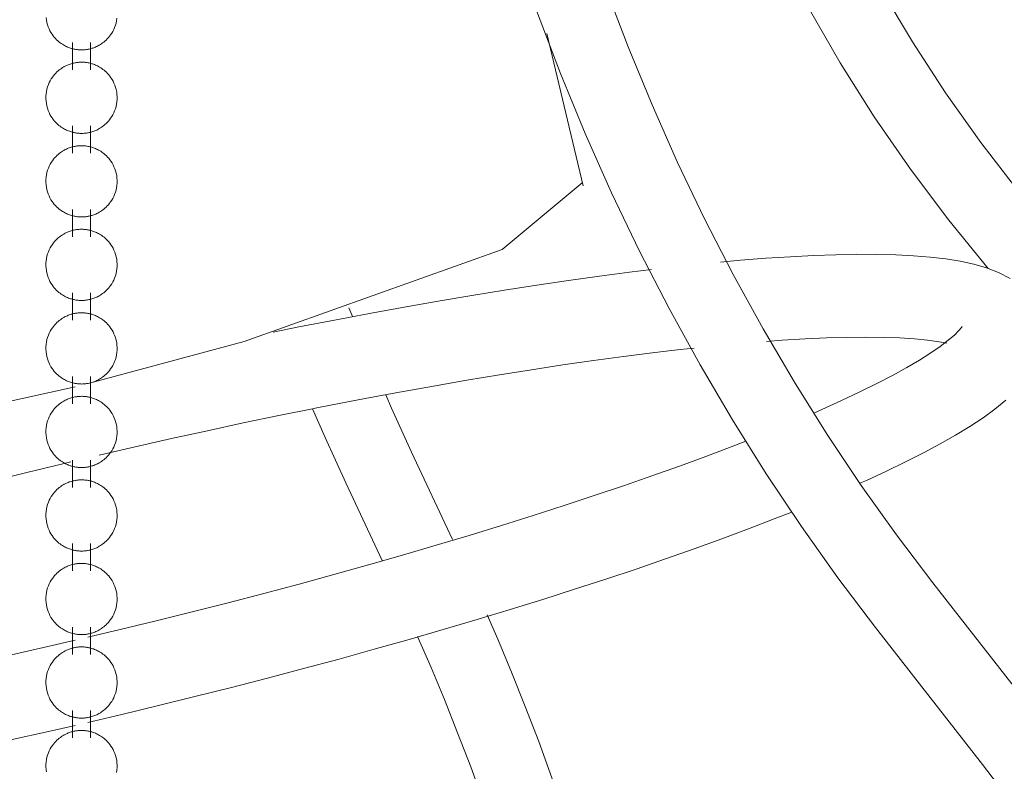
# Model space of a CAD drawing. Header units: millimetres. Extents: x 5724 to 11786, y -2894 to 7544.
# Tile 21 of 46: x 8209 to 8246, y -2790 to -2761. Entities that reach past the tile are written whole.
import ezdxf

# ---------------------------------------------------------------- set-up
doc = ezdxf.new("R2010")
doc.units = ezdxf.units.MM
doc.layers.add('E-LITE-EQPM', color=7, linetype='Continuous', lineweight=20)

# ---------------------------------------------------------------- blocks, each defined once
blk = doc.blocks.new('33711-11 - 33711-11 YAKARTA LED Old gold ceiling fan-533504-00 Isometrico PDF')
at = {"layer": 'E-LITE-EQPM', "color": 251, "lineweight": 9, "true_color": 0x636466}
for p, q in [((2457.449, -2767.826), (2456.043, -2761.943)), ((2437.737, -2762.285), (2437.737, -2763.339)), ((2438.442, -2763.339), (2438.442, -2762.285)), ((2437.737, -2765.509), (2437.737, -2766.563)), ((2438.442, -2766.563), (2438.442, -2765.509)), ((2437.737, -2768.732), (2437.737, -2769.787)), ((2438.442, -2769.787), (2438.442, -2768.732)), ((2437.737, -2771.956), (2437.737, -2773.011)), ((2438.442, -2773.011), (2438.442, -2771.956)), ((2446.476, -2773.27), (2445.477, -2773.471)), ((2437.737, -2775.18), (2437.737, -2776.235)), ((2438.442, -2776.235), (2438.442, -2775.18)), ((2437.84, -2775.58), (2431.36, -2777.018)), ((2452.407, -2781.475), (2450.826, -2778.097)), ((2437.737, -2778.404), (2437.737, -2779.459)), ((2438.442, -2779.459), (2438.442, -2778.404)), ((2448.29, -2779.284), (2449.694, -2782.284)), ((2437.737, -2781.628), (2437.737, -2782.683)), ((2438.442, -2782.683), (2438.442, -2781.628)), ((2475.057, -2788.429), (2470.933, -2783.147)), ((2437.737, -2784.852), (2437.737, -2785.906)), ((2438.442, -2785.906), (2438.442, -2784.852)), ((2468.726, -2784.871), (2472.85, -2790.152)), ((2437.737, -2788.075), (2437.737, -2789.13)), ((2438.442, -2789.13), (2438.442, -2788.075))]:
    blk.add_line(p, q, dxfattribs=at)
for points in [[(2480.619, -2774.775, 0), (2478.919, -2773.186, 0), (2477.282, -2771.526, 0), (2475.712, -2769.797, 0), (2474.211, -2768.004, 0), (2472.782, -2766.148, 0), (2471.426, -2764.232, 0), (2470.146, -2762.26, 0), (2468.944, -2760.234, 0), (2467.822, -2758.158, 0), (2466.782, -2756.036, 0), (2465.825, -2753.87, 0), (2465.54, -2753.175, 0)], [(2462.943, -2754.222, 0), (2463.917, -2756.504, 0), (2464.978, -2758.741, 0), (2466.126, -2760.931, 0), (2467.359, -2763.069, 0), (2468.674, -2765.154, 0), (2470.07, -2767.181, 0), (2471.544, -2769.147, 0), (2473.062, -2771.009, 0)], [(2470.933, -2783.147, 0), (2469.528, -2781.292, 0), (2468.169, -2779.381, 0), (2466.858, -2777.417, 0), (2465.596, -2775.402, 0), (2464.385, -2773.342, 0), (2463.229, -2771.238, 0), (2462.127, -2769.094, 0), (2461.084, -2766.915, 0), (2460.099, -2764.702, 0), (2459.175, -2762.461, 0), (2458.314, -2760.194, 0), (2458.054, -2759.47, 0)], [(2438.777, -2762.39, 0), (2438.818, -2762.365, 0), (2438.861, -2762.338, 0), (2438.904, -2762.307, 0), (2438.948, -2762.273, 0), (2438.992, -2762.236, 0), (2439.037, -2762.196, 0), (2439.082, -2762.151, 0), (2439.127, -2762.102, 0), (2439.171, -2762.049, 0), (2439.214, -2761.99, 0), (2439.256, -2761.927, 0), (2439.296, -2761.859, 0), (2439.333, -2761.785, 0), (2439.367, -2761.707, 0), (2439.397, -2761.625, 0), (2439.422, -2761.538, 0), (2439.441, -2761.448, 0), (2439.455, -2761.355, 0)], [(2436.722, -2761.33, 0), (2436.734, -2761.423, 0), (2436.752, -2761.514, 0), (2436.775, -2761.602, 0), (2436.804, -2761.686, 0), (2436.837, -2761.765, 0), (2436.873, -2761.839, 0), (2436.912, -2761.909, 0), (2436.954, -2761.974, 0), (2436.997, -2762.033, 0), (2437.041, -2762.088, 0), (2437.085, -2762.138, 0), (2437.13, -2762.184, 0), (2437.175, -2762.226, 0), (2437.22, -2762.264, 0), (2437.264, -2762.298, 0), (2437.307, -2762.33, 0), (2437.35, -2762.358, 0), (2437.391, -2762.384, 0), (2437.432, -2762.407, 0), (2437.473, -2762.428, 0), (2437.512, -2762.447, 0), (2437.551, -2762.464, 0), (2437.588, -2762.48, 0), (2437.625, -2762.494, 0), (2437.662, -2762.506, 0), (2437.697, -2762.517, 0), (2437.733, -2762.527, 0), (2437.767, -2762.536, 0), (2437.801, -2762.544, 0), (2437.835, -2762.55, 0), (2437.868, -2762.556, 0), (2437.901, -2762.561, 0), (2437.933, -2762.565, 0), (2437.965, -2762.569, 0), (2437.997, -2762.571, 0), (2438.029, -2762.573, 0), (2438.061, -2762.574, 0), (2438.093, -2762.574, 0), (2438.124, -2762.574, 0), (2438.156, -2762.573, 0), (2438.188, -2762.571, 0), (2438.22, -2762.568, 0), (2438.252, -2762.565, 0), (2438.285, -2762.56, 0), (2438.318, -2762.555, 0), (2438.351, -2762.549, 0), (2438.385, -2762.542, 0), (2438.419, -2762.534, 0), (2438.453, -2762.525, 0), (2438.489, -2762.515, 0), (2438.524, -2762.504, 0), (2438.561, -2762.491, 0), (2438.598, -2762.477, 0), (2438.636, -2762.461, 0), (2438.675, -2762.444, 0), (2438.714, -2762.424, 0), (2438.755, -2762.403, 0), (2438.777, -2762.39, 0)], [(2468.726, -2784.871, 0), (2467.271, -2782.948, 0), (2465.864, -2780.97, 0), (2464.507, -2778.937, 0), (2463.202, -2776.855, 0), (2461.951, -2774.725, 0), (2460.756, -2772.552, 0), (2459.619, -2770.339, 0), (2458.542, -2768.088, 0), (2457.526, -2765.805, 0), (2456.572, -2763.492, 0), (2455.683, -2761.152, 0), (2455.415, -2760.406, 0)], [(2437.403, -2763.234, 0), (2437.361, -2763.259, 0), (2437.319, -2763.287, 0), (2437.275, -2763.317, 0), (2437.232, -2763.351, 0), (2437.187, -2763.388, 0), (2437.142, -2763.428, 0), (2437.098, -2763.473, 0), (2437.053, -2763.522, 0), (2437.009, -2763.576, 0), (2436.965, -2763.634, 0), (2436.923, -2763.697, 0), (2436.884, -2763.765, 0), (2436.846, -2763.839, 0), (2436.813, -2763.917, 0), (2436.783, -2763.999, 0), (2436.758, -2764.086, 0), (2436.738, -2764.176, 0), (2436.724, -2764.269, 0), (2436.717, -2764.364, 0), (2436.716, -2764.459, 0), (2436.722, -2764.554, 0), (2436.734, -2764.647, 0), (2436.752, -2764.738, 0), (2436.775, -2764.826, 0), (2436.804, -2764.909, 0), (2436.837, -2764.989, 0), (2436.873, -2765.063, 0), (2436.912, -2765.133, 0), (2436.954, -2765.197, 0), (2436.997, -2765.257, 0), (2437.041, -2765.312, 0), (2437.085, -2765.362, 0), (2437.13, -2765.408, 0), (2437.175, -2765.45, 0), (2437.22, -2765.488, 0), (2437.264, -2765.522, 0), (2437.307, -2765.553, 0), (2437.35, -2765.582, 0), (2437.391, -2765.608, 0), (2437.432, -2765.631, 0), (2437.473, -2765.652, 0), (2437.512, -2765.671, 0), (2437.551, -2765.688, 0), (2437.588, -2765.704, 0), (2437.625, -2765.717, 0), (2437.662, -2765.73, 0), (2437.697, -2765.741, 0), (2437.733, -2765.751, 0), (2437.767, -2765.76, 0), (2437.801, -2765.768, 0), (2437.835, -2765.774, 0), (2437.868, -2765.78, 0), (2437.901, -2765.785, 0), (2437.933, -2765.789, 0), (2437.965, -2765.793, 0), (2437.997, -2765.795, 0), (2438.029, -2765.797, 0), (2438.061, -2765.798, 0), (2438.093, -2765.798, 0), (2438.124, -2765.798, 0), (2438.156, -2765.797, 0), (2438.188, -2765.795, 0), (2438.22, -2765.792, 0), (2438.252, -2765.789, 0), (2438.285, -2765.784, 0), (2438.318, -2765.779, 0), (2438.351, -2765.773, 0), (2438.385, -2765.766, 0), (2438.419, -2765.758, 0), (2438.453, -2765.749, 0), (2438.489, -2765.739, 0), (2438.524, -2765.728, 0), (2438.561, -2765.715, 0), (2438.598, -2765.701, 0), (2438.636, -2765.685, 0), (2438.675, -2765.667, 0), (2438.714, -2765.648, 0), (2438.755, -2765.627, 0), (2438.777, -2765.614, 0)], [(2438.777, -2765.614, 0), (2438.818, -2765.589, 0), (2438.861, -2765.561, 0), (2438.904, -2765.531, 0), (2438.948, -2765.497, 0), (2438.992, -2765.46, 0), (2439.037, -2765.42, 0), (2439.082, -2765.375, 0), (2439.127, -2765.326, 0), (2439.171, -2765.272, 0), (2439.214, -2765.214, 0), (2439.256, -2765.151, 0), (2439.296, -2765.083, 0), (2439.333, -2765.009, 0), (2439.367, -2764.931, 0), (2439.397, -2764.849, 0), (2439.422, -2764.762, 0), (2439.441, -2764.672, 0), (2439.455, -2764.579, 0), (2439.463, -2764.484, 0), (2439.463, -2764.389, 0), (2439.458, -2764.294, 0), (2439.446, -2764.201, 0), (2439.428, -2764.11, 0), (2439.404, -2764.022, 0), (2439.375, -2763.939, 0), (2439.342, -2763.859, 0), (2439.306, -2763.785, 0), (2439.267, -2763.715, 0), (2439.226, -2763.651, 0), (2439.183, -2763.591, 0), (2439.139, -2763.536, 0), (2439.094, -2763.486, 0), (2439.049, -2763.44, 0), (2439.004, -2763.398, 0), (2438.96, -2763.36, 0), (2438.916, -2763.326, 0), (2438.872, -2763.295, 0), (2438.83, -2763.266, 0), (2438.788, -2763.24, 0), (2438.747, -2763.217, 0), (2438.707, -2763.196, 0), (2438.667, -2763.177, 0), (2438.629, -2763.16, 0), (2438.591, -2763.144, 0), (2438.554, -2763.131, 0), (2438.518, -2763.118, 0), (2438.482, -2763.107, 0), (2438.447, -2763.097, 0), (2438.412, -2763.088, 0), (2438.378, -2763.08, 0), (2438.345, -2763.074, 0), (2438.312, -2763.068, 0), (2438.279, -2763.063, 0), (2438.246, -2763.059, 0), (2438.214, -2763.055, 0), (2438.182, -2763.053, 0), (2438.15, -2763.051, 0), (2438.118, -2763.05, 0), (2438.087, -2763.05, 0), (2438.055, -2763.05, 0), (2438.023, -2763.051, 0), (2437.991, -2763.053, 0), (2437.959, -2763.056, 0), (2437.927, -2763.059, 0), (2437.894, -2763.064, 0), (2437.861, -2763.069, 0), (2437.828, -2763.075, 0), (2437.795, -2763.082, 0), (2437.761, -2763.09, 0), (2437.726, -2763.099, 0), (2437.691, -2763.109, 0), (2437.655, -2763.12, 0), (2437.618, -2763.133, 0), (2437.581, -2763.147, 0), (2437.543, -2763.163, 0), (2437.505, -2763.181, 0), (2437.465, -2763.2, 0), (2437.425, -2763.221, 0), (2437.403, -2763.234, 0)], [(2438.777, -2768.838, 0), (2438.818, -2768.813, 0), (2438.861, -2768.785, 0), (2438.904, -2768.755, 0), (2438.948, -2768.721, 0), (2438.992, -2768.684, 0), (2439.037, -2768.643, 0), (2439.082, -2768.599, 0), (2439.127, -2768.55, 0), (2439.171, -2768.496, 0), (2439.214, -2768.438, 0), (2439.256, -2768.375, 0), (2439.296, -2768.306, 0), (2439.333, -2768.233, 0), (2439.367, -2768.155, 0), (2439.397, -2768.072, 0), (2439.422, -2767.986, 0), (2439.441, -2767.896, 0), (2439.455, -2767.803, 0), (2439.463, -2767.708, 0), (2439.463, -2767.613, 0), (2439.458, -2767.518, 0), (2439.446, -2767.425, 0), (2439.428, -2767.334, 0), (2439.404, -2767.246, 0), (2439.375, -2767.162, 0), (2439.342, -2767.083, 0), (2439.306, -2767.009, 0), (2439.267, -2766.939, 0), (2439.226, -2766.874, 0), (2439.183, -2766.815, 0), (2439.139, -2766.76, 0), (2439.094, -2766.71, 0), (2439.049, -2766.664, 0), (2439.004, -2766.622, 0), (2438.96, -2766.584, 0), (2438.916, -2766.55, 0), (2438.872, -2766.518, 0), (2438.83, -2766.49, 0), (2438.788, -2766.464, 0), (2438.747, -2766.441, 0), (2438.707, -2766.42, 0), (2438.667, -2766.401, 0), (2438.629, -2766.384, 0), (2438.591, -2766.368, 0), (2438.554, -2766.354, 0), (2438.518, -2766.342, 0), (2438.482, -2766.331, 0), (2438.447, -2766.321, 0), (2438.412, -2766.312, 0), (2438.378, -2766.304, 0), (2438.345, -2766.298, 0), (2438.312, -2766.292, 0), (2438.279, -2766.287, 0), (2438.246, -2766.283, 0), (2438.214, -2766.279, 0), (2438.182, -2766.277, 0), (2438.15, -2766.275, 0), (2438.118, -2766.274, 0), (2438.087, -2766.274, 0), (2438.055, -2766.274, 0), (2438.023, -2766.275, 0), (2437.991, -2766.277, 0), (2437.959, -2766.28, 0), (2437.927, -2766.283, 0), (2437.894, -2766.288, 0), (2437.861, -2766.293, 0), (2437.828, -2766.299, 0), (2437.795, -2766.306, 0), (2437.761, -2766.314, 0), (2437.726, -2766.323, 0), (2437.691, -2766.333, 0), (2437.655, -2766.344, 0), (2437.618, -2766.357, 0), (2437.581, -2766.371, 0), (2437.543, -2766.387, 0), (2437.505, -2766.404, 0), (2437.465, -2766.424, 0), (2437.425, -2766.445, 0), (2437.403, -2766.458, 0)], [(2437.403, -2766.458, 0), (2437.361, -2766.483, 0), (2437.319, -2766.51, 0), (2437.275, -2766.541, 0), (2437.232, -2766.575, 0), (2437.187, -2766.612, 0), (2437.142, -2766.652, 0), (2437.098, -2766.697, 0), (2437.053, -2766.746, 0), (2437.009, -2766.799, 0), (2436.965, -2766.858, 0), (2436.923, -2766.921, 0), (2436.884, -2766.989, 0), (2436.846, -2767.063, 0), (2436.813, -2767.141, 0), (2436.783, -2767.223, 0), (2436.758, -2767.31, 0), (2436.738, -2767.4, 0), (2436.724, -2767.493, 0), (2436.717, -2767.587, 0), (2436.716, -2767.683, 0), (2436.722, -2767.777, 0), (2436.734, -2767.871, 0), (2436.752, -2767.962, 0), (2436.775, -2768.049, 0), (2436.804, -2768.133, 0), (2436.837, -2768.213, 0), (2436.873, -2768.287, 0), (2436.912, -2768.357, 0), (2436.954, -2768.421, 0), (2436.997, -2768.481, 0), (2437.041, -2768.536, 0), (2437.085, -2768.586, 0), (2437.13, -2768.632, 0), (2437.175, -2768.674, 0), (2437.22, -2768.711, 0), (2437.264, -2768.746, 0), (2437.307, -2768.777, 0), (2437.35, -2768.806, 0), (2437.391, -2768.831, 0), (2437.432, -2768.855, 0), (2437.473, -2768.876, 0), (2437.512, -2768.895, 0), (2437.551, -2768.912, 0), (2437.588, -2768.927, 0), (2437.625, -2768.941, 0), (2437.662, -2768.954, 0), (2437.697, -2768.965, 0), (2437.733, -2768.975, 0), (2437.767, -2768.984, 0), (2437.801, -2768.991, 0), (2437.835, -2768.998, 0), (2437.868, -2769.004, 0), (2437.901, -2769.009, 0), (2437.933, -2769.013, 0), (2437.965, -2769.016, 0), (2437.997, -2769.019, 0), (2438.029, -2769.021, 0), (2438.061, -2769.022, 0), (2438.093, -2769.022, 0), (2438.124, -2769.022, 0), (2438.156, -2769.02, 0), (2438.188, -2769.019, 0), (2438.22, -2769.016, 0), (2438.252, -2769.012, 0), (2438.285, -2769.008, 0), (2438.318, -2769.003, 0), (2438.351, -2768.997, 0), (2438.385, -2768.99, 0), (2438.419, -2768.982, 0), (2438.453, -2768.973, 0), (2438.489, -2768.963, 0), (2438.524, -2768.951, 0), (2438.561, -2768.939, 0), (2438.598, -2768.925, 0), (2438.636, -2768.909, 0), (2438.675, -2768.891, 0), (2438.714, -2768.872, 0), (2438.755, -2768.85, 0), (2438.777, -2768.838, 0)], [(2457.401, -2767.708, 0), (2454.315, -2770.273, 0), (2444.368, -2773.829, 0), (2438.35, -2775.454, 0)], [(2437.403, -2769.682, 0), (2437.361, -2769.707, 0), (2437.319, -2769.734, 0), (2437.275, -2769.765, 0), (2437.232, -2769.798, 0), (2437.187, -2769.835, 0), (2437.142, -2769.876, 0), (2437.098, -2769.921, 0), (2437.053, -2769.97, 0), (2437.009, -2770.023, 0), (2436.965, -2770.082, 0), (2436.923, -2770.145, 0), (2436.884, -2770.213, 0), (2436.846, -2770.286, 0), (2436.813, -2770.364, 0), (2436.783, -2770.447, 0), (2436.758, -2770.534, 0), (2436.738, -2770.624, 0), (2436.724, -2770.717, 0), (2436.717, -2770.811, 0), (2436.716, -2770.906, 0), (2436.722, -2771.001, 0), (2436.734, -2771.095, 0), (2436.752, -2771.185, 0), (2436.775, -2771.273, 0), (2436.804, -2771.357, 0), (2436.837, -2771.436, 0), (2436.873, -2771.511, 0), (2436.912, -2771.581, 0), (2436.954, -2771.645, 0), (2436.997, -2771.705, 0), (2437.041, -2771.76, 0), (2437.085, -2771.81, 0), (2437.13, -2771.856, 0), (2437.175, -2771.897, 0), (2437.22, -2771.935, 0), (2437.264, -2771.97, 0), (2437.307, -2772.001, 0), (2437.35, -2772.03, 0), (2437.391, -2772.055, 0), (2437.432, -2772.079, 0), (2437.473, -2772.1, 0), (2437.512, -2772.119, 0), (2437.551, -2772.136, 0), (2437.588, -2772.151, 0), (2437.625, -2772.165, 0), (2437.662, -2772.178, 0), (2437.697, -2772.189, 0), (2437.733, -2772.199, 0), (2437.767, -2772.207, 0), (2437.801, -2772.215, 0), (2437.835, -2772.222, 0), (2437.868, -2772.228, 0), (2437.901, -2772.233, 0), (2437.933, -2772.237, 0), (2437.965, -2772.24, 0), (2437.997, -2772.243, 0), (2438.029, -2772.245, 0), (2438.061, -2772.246, 0), (2438.093, -2772.246, 0), (2438.124, -2772.245, 0), (2438.156, -2772.244, 0), (2438.188, -2772.242, 0), (2438.22, -2772.24, 0), (2438.252, -2772.236, 0), (2438.285, -2772.232, 0), (2438.318, -2772.227, 0), (2438.351, -2772.221, 0), (2438.385, -2772.214, 0), (2438.419, -2772.206, 0), (2438.453, -2772.197, 0), (2438.489, -2772.187, 0), (2438.524, -2772.175, 0), (2438.561, -2772.163, 0), (2438.598, -2772.148, 0), (2438.636, -2772.133, 0), (2438.675, -2772.115, 0), (2438.714, -2772.096, 0), (2438.755, -2772.074, 0), (2438.777, -2772.062, 0)], [(2438.777, -2772.062, 0), (2438.818, -2772.037, 0), (2438.861, -2772.009, 0), (2438.904, -2771.979, 0), (2438.948, -2771.945, 0), (2438.992, -2771.908, 0), (2439.037, -2771.867, 0), (2439.082, -2771.823, 0), (2439.127, -2771.774, 0), (2439.171, -2771.72, 0), (2439.214, -2771.662, 0), (2439.256, -2771.599, 0), (2439.296, -2771.53, 0), (2439.333, -2771.457, 0), (2439.367, -2771.379, 0), (2439.397, -2771.296, 0), (2439.422, -2771.21, 0), (2439.441, -2771.119, 0), (2439.455, -2771.027, 0), (2439.463, -2770.932, 0), (2439.463, -2770.837, 0), (2439.458, -2770.742, 0), (2439.446, -2770.649, 0), (2439.428, -2770.558, 0), (2439.404, -2770.47, 0), (2439.375, -2770.386, 0), (2439.342, -2770.307, 0), (2439.306, -2770.232, 0), (2439.267, -2770.163, 0), (2439.226, -2770.098, 0), (2439.183, -2770.039, 0), (2439.139, -2769.984, 0), (2439.094, -2769.934, 0), (2439.049, -2769.888, 0), (2439.004, -2769.846, 0), (2438.96, -2769.808, 0), (2438.916, -2769.774, 0), (2438.872, -2769.742, 0), (2438.83, -2769.714, 0), (2438.788, -2769.688, 0), (2438.747, -2769.665, 0), (2438.707, -2769.644, 0), (2438.667, -2769.625, 0), (2438.629, -2769.608, 0), (2438.591, -2769.592, 0), (2438.554, -2769.578, 0), (2438.518, -2769.566, 0), (2438.482, -2769.555, 0), (2438.447, -2769.545, 0), (2438.412, -2769.536, 0), (2438.378, -2769.528, 0), (2438.345, -2769.521, 0), (2438.312, -2769.516, 0), (2438.279, -2769.511, 0), (2438.246, -2769.506, 0), (2438.214, -2769.503, 0), (2438.182, -2769.501, 0), (2438.15, -2769.499, 0), (2438.118, -2769.498, 0), (2438.087, -2769.497, 0), (2438.055, -2769.498, 0), (2438.023, -2769.499, 0), (2437.991, -2769.501, 0), (2437.959, -2769.504, 0), (2437.927, -2769.507, 0), (2437.894, -2769.511, 0), (2437.861, -2769.517, 0), (2437.828, -2769.523, 0), (2437.795, -2769.53, 0), (2437.761, -2769.537, 0), (2437.726, -2769.547, 0), (2437.691, -2769.557, 0), (2437.655, -2769.568, 0), (2437.618, -2769.581, 0), (2437.581, -2769.595, 0), (2437.543, -2769.611, 0), (2437.505, -2769.628, 0), (2437.465, -2769.648, 0), (2437.425, -2769.669, 0), (2437.403, -2769.682, 0)], [(2462.736, -2770.766, 0), (2463.517, -2770.695, 0), (2464.496, -2770.618, 0), (2465.436, -2770.556, 0), (2466.335, -2770.51, 0), (2467.192, -2770.479, 0), (2468.006, -2770.464, 0), (2468.777, -2770.466, 0), (2469.504, -2770.484, 0), (2470.188, -2770.518, 0), (2470.829, -2770.57, 0), (2471.428, -2770.641, 0), (2471.988, -2770.731, 0), (2472.512, -2770.845, 0), (2473.004, -2770.986, 0), (2473.471, -2771.165, 0), (2473.919, -2771.396, 0)], [(2473.746, -2776.099, 0), (2473.328, -2776.437, 0), (2472.868, -2776.771, 0), (2472.363, -2777.105, 0), (2471.812, -2777.441, 0), (2471.216, -2777.782, 0), (2470.573, -2778.126, 0), (2469.884, -2778.476, 0), (2469.149, -2778.832, 0), (2468.369, -2779.192, 0), (2468.118, -2779.303, 0)], [(2446.476, -2773.27, 0), (2447.844, -2773.002, 0), (2449.196, -2772.746, 0), (2450.532, -2772.501, 0), (2451.848, -2772.269, 0), (2453.142, -2772.05, 0), (2454.413, -2771.843, 0), (2455.659, -2771.65, 0), (2456.878, -2771.471, 0), (2458.067, -2771.305, 0), (2459.225, -2771.154, 0), (2460.079, -2771.05, 0)], [(2448.545, -2772.869, 0), (2448.519, -2772.806, 0), (2448.407, -2772.526, 0)], [(2437.403, -2772.905, 0), (2437.361, -2772.93, 0), (2437.319, -2772.958, 0), (2437.275, -2772.989, 0), (2437.232, -2773.022, 0), (2437.187, -2773.059, 0), (2437.142, -2773.1, 0), (2437.098, -2773.145, 0), (2437.053, -2773.194, 0), (2437.009, -2773.247, 0), (2436.965, -2773.305, 0), (2436.923, -2773.369, 0), (2436.884, -2773.437, 0), (2436.846, -2773.51, 0), (2436.813, -2773.588, 0), (2436.783, -2773.671, 0), (2436.758, -2773.758, 0), (2436.738, -2773.848, 0), (2436.724, -2773.941, 0), (2436.717, -2774.035, 0), (2436.716, -2774.13, 0), (2436.722, -2774.225, 0), (2436.734, -2774.318, 0), (2436.752, -2774.409, 0), (2436.775, -2774.497, 0), (2436.804, -2774.581, 0), (2436.837, -2774.66, 0), (2436.873, -2774.735, 0), (2436.912, -2774.804, 0), (2436.954, -2774.869, 0), (2436.997, -2774.929, 0), (2437.041, -2774.983, 0), (2437.085, -2775.034, 0), (2437.13, -2775.079, 0), (2437.175, -2775.121, 0), (2437.22, -2775.159, 0), (2437.264, -2775.194, 0), (2437.307, -2775.225, 0), (2437.35, -2775.253, 0), (2437.391, -2775.279, 0), (2437.432, -2775.302, 0), (2437.473, -2775.323, 0), (2437.512, -2775.342, 0), (2437.551, -2775.36, 0), (2437.588, -2775.375, 0), (2437.625, -2775.389, 0), (2437.662, -2775.401, 0), (2437.697, -2775.413, 0), (2437.733, -2775.423, 0), (2437.767, -2775.431, 0), (2437.801, -2775.439, 0), (2437.835, -2775.446, 0), (2437.868, -2775.452, 0), (2437.901, -2775.457, 0), (2437.933, -2775.461, 0), (2437.965, -2775.464, 0), (2437.997, -2775.467, 0), (2438.029, -2775.468, 0), (2438.061, -2775.469, 0), (2438.093, -2775.47, 0), (2438.124, -2775.469, 0), (2438.156, -2775.468, 0), (2438.188, -2775.466, 0), (2438.22, -2775.464, 0), (2438.252, -2775.46, 0), (2438.285, -2775.456, 0), (2438.318, -2775.451, 0), (2438.351, -2775.445, 0), (2438.385, -2775.438, 0), (2438.419, -2775.43, 0), (2438.453, -2775.421, 0), (2438.489, -2775.411, 0), (2438.524, -2775.399, 0), (2438.561, -2775.386, 0), (2438.598, -2775.372, 0), (2438.636, -2775.356, 0), (2438.675, -2775.339, 0), (2438.714, -2775.32, 0), (2438.755, -2775.298, 0), (2438.777, -2775.286, 0)], [(2438.777, -2775.286, 0), (2438.818, -2775.261, 0), (2438.861, -2775.233, 0), (2438.904, -2775.202, 0), (2438.948, -2775.169, 0), (2438.992, -2775.132, 0), (2439.037, -2775.091, 0), (2439.082, -2775.046, 0), (2439.127, -2774.997, 0), (2439.171, -2774.944, 0), (2439.214, -2774.886, 0), (2439.256, -2774.822, 0), (2439.296, -2774.754, 0), (2439.333, -2774.681, 0), (2439.367, -2774.603, 0), (2439.397, -2774.52, 0), (2439.422, -2774.433, 0), (2439.441, -2774.343, 0), (2439.455, -2774.25, 0), (2439.463, -2774.156, 0), (2439.463, -2774.061, 0), (2439.458, -2773.966, 0), (2439.446, -2773.873, 0), (2439.428, -2773.782, 0), (2439.404, -2773.694, 0), (2439.375, -2773.61, 0), (2439.342, -2773.531, 0), (2439.306, -2773.456, 0), (2439.267, -2773.387, 0), (2439.226, -2773.322, 0), (2439.183, -2773.262, 0), (2439.139, -2773.208, 0), (2439.094, -2773.157, 0), (2439.049, -2773.112, 0), (2439.004, -2773.07, 0), (2438.96, -2773.032, 0), (2438.916, -2772.997, 0), (2438.872, -2772.966, 0), (2438.83, -2772.938, 0), (2438.788, -2772.912, 0), (2438.747, -2772.889, 0), (2438.707, -2772.868, 0), (2438.667, -2772.849, 0), (2438.629, -2772.831, 0), (2438.591, -2772.816, 0), (2438.554, -2772.802, 0), (2438.518, -2772.79, 0), (2438.482, -2772.778, 0), (2438.447, -2772.769, 0), (2438.412, -2772.76, 0), (2438.378, -2772.752, 0), (2438.345, -2772.745, 0), (2438.312, -2772.739, 0), (2438.279, -2772.734, 0), (2438.246, -2772.73, 0), (2438.214, -2772.727, 0), (2438.182, -2772.724, 0), (2438.15, -2772.723, 0), (2438.118, -2772.722, 0), (2438.087, -2772.721, 0), (2438.055, -2772.722, 0), (2438.023, -2772.723, 0), (2437.991, -2772.725, 0), (2437.959, -2772.728, 0), (2437.927, -2772.731, 0), (2437.894, -2772.735, 0), (2437.861, -2772.74, 0), (2437.828, -2772.746, 0), (2437.795, -2772.753, 0), (2437.761, -2772.761, 0), (2437.726, -2772.77, 0), (2437.691, -2772.781, 0), (2437.655, -2772.792, 0), (2437.618, -2772.805, 0), (2437.581, -2772.819, 0), (2437.543, -2772.835, 0), (2437.505, -2772.852, 0), (2437.465, -2772.871, 0), (2437.425, -2772.893, 0), (2437.403, -2772.905, 0)], [(2472.063, -2773.249, 0), (2472.033, -2773.294, 0), (2471.935, -2773.411, 0), (2471.766, -2773.579, 0), (2471.526, -2773.784, 0), (2471.219, -2774.018, 0), (2470.849, -2774.273, 0), (2470.417, -2774.547, 0), (2469.925, -2774.836, 0), (2469.377, -2775.139, 0), (2468.774, -2775.453, 0), (2468.118, -2775.778, 0), (2467.41, -2776.112, 0), (2466.653, -2776.454, 0), (2466.34, -2776.59, 0)], [(2471.47, -2773.892, 0), (2471.177, -2773.838, 0), (2470.73, -2773.778, 0), (2470.221, -2773.729, 0), (2469.652, -2773.693, 0), (2469.026, -2773.671, 0), (2468.346, -2773.663, 0), (2467.614, -2773.67, 0), (2466.832, -2773.692, 0), (2466.002, -2773.729, 0), (2465.125, -2773.782, 0), (2464.513, -2773.826, 0)], [(2461.726, -2774.084, 0), (2461.191, -2774.142, 0), (2460.11, -2774.269, 0), (2458.993, -2774.41, 0), (2457.844, -2774.566, 0), (2456.663, -2774.736, 0), (2455.453, -2774.919, 0), (2454.215, -2775.116, 0), (2452.952, -2775.327, 0), (2451.666, -2775.55, 0), (2450.359, -2775.785, 0), (2449.033, -2776.032, 0), (2447.691, -2776.291, 0), (2447.1, -2776.408, 0)], [(2438.777, -2778.509, 0), (2438.818, -2778.484, 0), (2438.861, -2778.457, 0), (2438.904, -2778.426, 0), (2438.948, -2778.393, 0), (2438.992, -2778.356, 0), (2439.037, -2778.315, 0), (2439.082, -2778.27, 0), (2439.127, -2778.221, 0), (2439.171, -2778.168, 0), (2439.214, -2778.109, 0), (2439.256, -2778.046, 0), (2439.296, -2777.978, 0), (2439.333, -2777.905, 0), (2439.367, -2777.827, 0), (2439.397, -2777.744, 0), (2439.422, -2777.657, 0), (2439.441, -2777.567, 0), (2439.455, -2777.474, 0), (2439.463, -2777.38, 0), (2439.463, -2777.285, 0), (2439.458, -2777.19, 0), (2439.446, -2777.097, 0), (2439.428, -2777.006, 0), (2439.404, -2776.918, 0), (2439.375, -2776.834, 0), (2439.342, -2776.755, 0), (2439.306, -2776.68, 0), (2439.267, -2776.61, 0), (2439.226, -2776.546, 0), (2439.183, -2776.486, 0), (2439.139, -2776.431, 0), (2439.094, -2776.381, 0), (2439.049, -2776.335, 0), (2439.004, -2776.294, 0), (2438.96, -2776.256, 0), (2438.916, -2776.221, 0), (2438.872, -2776.19, 0), (2438.83, -2776.162, 0), (2438.788, -2776.136, 0), (2438.747, -2776.113, 0), (2438.707, -2776.091, 0), (2438.667, -2776.072, 0), (2438.629, -2776.055, 0), (2438.591, -2776.04, 0), (2438.554, -2776.026, 0), (2438.518, -2776.013, 0), (2438.482, -2776.002, 0), (2438.447, -2775.992, 0), (2438.412, -2775.984, 0), (2438.378, -2775.976, 0), (2438.345, -2775.969, 0), (2438.312, -2775.963, 0), (2438.279, -2775.958, 0), (2438.246, -2775.954, 0), (2438.214, -2775.951, 0), (2438.182, -2775.948, 0), (2438.15, -2775.947, 0), (2438.118, -2775.945, 0), (2438.087, -2775.945, 0), (2438.055, -2775.946, 0), (2438.023, -2775.947, 0), (2437.991, -2775.949, 0), (2437.959, -2775.951, 0), (2437.927, -2775.955, 0), (2437.894, -2775.959, 0), (2437.861, -2775.964, 0), (2437.828, -2775.97, 0), (2437.795, -2775.977, 0), (2437.761, -2775.985, 0), (2437.726, -2775.994, 0), (2437.691, -2776.004, 0), (2437.655, -2776.016, 0), (2437.618, -2776.028, 0), (2437.581, -2776.043, 0), (2437.543, -2776.058, 0), (2437.505, -2776.076, 0), (2437.465, -2776.095, 0), (2437.425, -2776.117, 0), (2437.403, -2776.129, 0)], [(2450.826, -2778.097, 0), (2450.05, -2776.4, 0), (2449.825, -2775.885, 0)], [(2437.403, -2776.129, 0), (2437.361, -2776.154, 0), (2437.319, -2776.182, 0), (2437.275, -2776.212, 0), (2437.232, -2776.246, 0), (2437.187, -2776.283, 0), (2437.142, -2776.324, 0), (2437.098, -2776.369, 0), (2437.053, -2776.418, 0), (2437.009, -2776.471, 0), (2436.965, -2776.529, 0), (2436.923, -2776.593, 0), (2436.884, -2776.661, 0), (2436.846, -2776.734, 0), (2436.813, -2776.812, 0), (2436.783, -2776.895, 0), (2436.758, -2776.982, 0), (2436.738, -2777.072, 0), (2436.724, -2777.164, 0), (2436.717, -2777.259, 0), (2436.716, -2777.354, 0), (2436.722, -2777.449, 0), (2436.734, -2777.542, 0), (2436.752, -2777.633, 0), (2436.775, -2777.721, 0), (2436.804, -2777.805, 0), (2436.837, -2777.884, 0), (2436.873, -2777.959, 0), (2436.912, -2778.028, 0), (2436.954, -2778.093, 0), (2436.997, -2778.152, 0), (2437.041, -2778.207, 0), (2437.085, -2778.257, 0), (2437.13, -2778.303, 0), (2437.175, -2778.345, 0), (2437.22, -2778.383, 0), (2437.264, -2778.418, 0), (2437.307, -2778.449, 0), (2437.35, -2778.477, 0), (2437.391, -2778.503, 0), (2437.432, -2778.526, 0), (2437.473, -2778.547, 0), (2437.512, -2778.566, 0), (2437.551, -2778.583, 0), (2437.588, -2778.599, 0), (2437.625, -2778.613, 0), (2437.662, -2778.625, 0), (2437.697, -2778.636, 0), (2437.733, -2778.646, 0), (2437.767, -2778.655, 0), (2437.801, -2778.663, 0), (2437.835, -2778.67, 0), (2437.868, -2778.676, 0), (2437.901, -2778.68, 0), (2437.933, -2778.685, 0), (2437.965, -2778.688, 0), (2437.997, -2778.69, 0), (2438.029, -2778.692, 0), (2438.061, -2778.693, 0), (2438.093, -2778.694, 0), (2438.124, -2778.693, 0), (2438.156, -2778.692, 0), (2438.188, -2778.69, 0), (2438.22, -2778.687, 0), (2438.252, -2778.684, 0), (2438.285, -2778.68, 0), (2438.318, -2778.674, 0), (2438.351, -2778.668, 0), (2438.385, -2778.662, 0), (2438.419, -2778.654, 0), (2438.453, -2778.645, 0), (2438.489, -2778.634, 0), (2438.524, -2778.623, 0), (2438.561, -2778.61, 0), (2438.598, -2778.596, 0), (2438.636, -2778.58, 0), (2438.675, -2778.563, 0), (2438.714, -2778.543, 0), (2438.755, -2778.522, 0), (2438.777, -2778.509, 0)], [(2438.768, -2778.215, 0), (2440.165, -2777.892, 0), (2441.559, -2777.577, 0), (2442.949, -2777.271, 0), (2444.332, -2776.975, 0), (2445.706, -2776.69, 0), (2447.069, -2776.414, 0), (2447.1, -2776.408, 0)], [(2448.29, -2779.284, 0), (2447.493, -2777.541, 0), (2447.007, -2776.427, 0)], [(2463.714, -2777.672, 0), (2463.157, -2777.89, 0), (2462.175, -2778.262, 0), (2461.154, -2778.637, 0), (2460.094, -2779.016, 0), (2458.998, -2779.396, 0), (2457.868, -2779.779, 0), (2456.705, -2780.162, 0), (2455.512, -2780.546, 0), (2454.291, -2780.93, 0), (2453.043, -2781.312, 0), (2451.771, -2781.693, 0), (2450.477, -2782.072, 0), (2449.162, -2782.448, 0), (2447.829, -2782.82, 0), (2446.481, -2783.189, 0), (2445.119, -2783.552, 0), (2443.745, -2783.911, 0), (2442.363, -2784.263, 0), (2440.973, -2784.609, 0), (2439.579, -2784.948, 0), (2438.339, -2785.243, 0)], [(2429.601, -2780.544, 0), (2430.47, -2780.306, 0), (2431.832, -2779.943, 0), (2433.206, -2779.584, 0), (2434.588, -2779.232, 0), (2435.978, -2778.886, 0), (2437.372, -2778.547, 0), (2437.678, -2778.474, 0)], [(2437.403, -2779.353, 0), (2437.361, -2779.378, 0), (2437.319, -2779.406, 0), (2437.275, -2779.436, 0), (2437.232, -2779.47, 0), (2437.187, -2779.507, 0), (2437.142, -2779.548, 0), (2437.098, -2779.592, 0), (2437.053, -2779.641, 0), (2437.009, -2779.695, 0), (2436.965, -2779.753, 0), (2436.923, -2779.816, 0), (2436.884, -2779.885, 0), (2436.846, -2779.958, 0), (2436.813, -2780.036, 0), (2436.783, -2780.119, 0), (2436.758, -2780.205, 0), (2436.738, -2780.296, 0), (2436.724, -2780.388, 0), (2436.717, -2780.483, 0), (2436.716, -2780.578, 0), (2436.722, -2780.673, 0), (2436.734, -2780.766, 0), (2436.752, -2780.857, 0), (2436.775, -2780.945, 0), (2436.804, -2781.029, 0), (2436.837, -2781.108, 0), (2436.873, -2781.183, 0), (2436.912, -2781.252, 0), (2436.954, -2781.317, 0), (2436.997, -2781.376, 0), (2437.041, -2781.431, 0), (2437.085, -2781.481, 0), (2437.13, -2781.527, 0), (2437.175, -2781.569, 0), (2437.22, -2781.607, 0), (2437.264, -2781.641, 0), (2437.307, -2781.673, 0), (2437.35, -2781.701, 0), (2437.391, -2781.727, 0), (2437.432, -2781.75, 0), (2437.473, -2781.771, 0), (2437.512, -2781.79, 0), (2437.551, -2781.807, 0), (2437.588, -2781.823, 0), (2437.625, -2781.837, 0), (2437.662, -2781.849, 0), (2437.697, -2781.86, 0), (2437.733, -2781.87, 0), (2437.767, -2781.879, 0), (2437.801, -2781.887, 0), (2437.835, -2781.894, 0), (2437.868, -2781.899, 0), (2437.901, -2781.904, 0), (2437.933, -2781.908, 0), (2437.965, -2781.912, 0), (2437.997, -2781.914, 0), (2438.029, -2781.916, 0), (2438.061, -2781.917, 0), (2438.093, -2781.917, 0), (2438.124, -2781.917, 0), (2438.156, -2781.916, 0), (2438.188, -2781.914, 0), (2438.22, -2781.911, 0), (2438.252, -2781.908, 0), (2438.285, -2781.903, 0), (2438.318, -2781.898, 0), (2438.351, -2781.892, 0), (2438.385, -2781.885, 0), (2438.419, -2781.877, 0), (2438.453, -2781.868, 0), (2438.489, -2781.858, 0), (2438.524, -2781.847, 0), (2438.561, -2781.834, 0), (2438.598, -2781.82, 0), (2438.636, -2781.804, 0), (2438.675, -2781.787, 0), (2438.714, -2781.767, 0), (2438.755, -2781.746, 0), (2438.777, -2781.733, 0)], [(2438.777, -2781.733, 0), (2438.818, -2781.708, 0), (2438.861, -2781.681, 0), (2438.904, -2781.65, 0), (2438.948, -2781.617, 0), (2438.992, -2781.579, 0), (2439.037, -2781.539, 0), (2439.082, -2781.494, 0), (2439.127, -2781.445, 0), (2439.171, -2781.392, 0), (2439.214, -2781.333, 0), (2439.256, -2781.27, 0), (2439.296, -2781.202, 0), (2439.333, -2781.129, 0), (2439.367, -2781.05, 0), (2439.397, -2780.968, 0), (2439.422, -2780.881, 0), (2439.441, -2780.791, 0), (2439.455, -2780.698, 0), (2439.463, -2780.604, 0), (2439.463, -2780.508, 0), (2439.458, -2780.414, 0), (2439.446, -2780.32, 0), (2439.428, -2780.229, 0), (2439.404, -2780.142, 0), (2439.375, -2780.058, 0), (2439.342, -2779.978, 0), (2439.306, -2779.904, 0), (2439.267, -2779.834, 0), (2439.226, -2779.77, 0), (2439.183, -2779.71, 0), (2439.139, -2779.655, 0), (2439.094, -2779.605, 0), (2439.049, -2779.559, 0), (2439.004, -2779.518, 0), (2438.96, -2779.48, 0), (2438.916, -2779.445, 0), (2438.872, -2779.414, 0), (2438.83, -2779.385, 0), (2438.788, -2779.36, 0), (2438.747, -2779.336, 0), (2438.707, -2779.315, 0), (2438.667, -2779.296, 0), (2438.629, -2779.279, 0), (2438.591, -2779.264, 0), (2438.554, -2779.25, 0), (2438.518, -2779.237, 0), (2438.482, -2779.226, 0), (2438.447, -2779.216, 0), (2438.412, -2779.207, 0), (2438.378, -2779.2, 0), (2438.345, -2779.193, 0), (2438.312, -2779.187, 0), (2438.279, -2779.182, 0), (2438.246, -2779.178, 0), (2438.214, -2779.175, 0), (2438.182, -2779.172, 0), (2438.15, -2779.17, 0), (2438.118, -2779.169, 0), (2438.087, -2779.169, 0), (2438.055, -2779.169, 0), (2438.023, -2779.171, 0), (2437.991, -2779.173, 0), (2437.959, -2779.175, 0), (2437.927, -2779.179, 0), (2437.894, -2779.183, 0), (2437.861, -2779.188, 0), (2437.828, -2779.194, 0), (2437.795, -2779.201, 0), (2437.761, -2779.209, 0), (2437.726, -2779.218, 0), (2437.691, -2779.228, 0), (2437.655, -2779.24, 0), (2437.618, -2779.252, 0), (2437.581, -2779.267, 0), (2437.543, -2779.282, 0), (2437.505, -2779.3, 0), (2437.465, -2779.319, 0), (2437.425, -2779.341, 0), (2437.403, -2779.353, 0)], [(2465.491, -2780.411, 0), (2464.814, -2780.68, 0), (2463.822, -2781.061, 0), (2462.791, -2781.446, 0), (2461.723, -2781.833, 0), (2460.62, -2782.222, 0), (2459.483, -2782.612, 0), (2458.314, -2783.003, 0), (2457.114, -2783.394, 0), (2455.885, -2783.784, 0), (2454.63, -2784.174, 0), (2453.35, -2784.562, 0), (2452.048, -2784.947, 0), (2450.725, -2785.33, 0), (2449.383, -2785.71, 0), (2448.024, -2786.085, 0), (2446.651, -2786.456, 0), (2445.266, -2786.822, 0), (2443.87, -2787.182, 0), (2442.467, -2787.536, 0), (2441.058, -2787.883, 0), (2439.645, -2788.223, 0), (2438.339, -2788.529, 0)], [(2438.777, -2784.957, 0), (2438.818, -2784.932, 0), (2438.861, -2784.904, 0), (2438.904, -2784.874, 0), (2438.948, -2784.84, 0), (2438.992, -2784.803, 0), (2439.037, -2784.763, 0), (2439.082, -2784.718, 0), (2439.127, -2784.669, 0), (2439.171, -2784.615, 0), (2439.214, -2784.557, 0), (2439.256, -2784.494, 0), (2439.296, -2784.426, 0), (2439.333, -2784.352, 0), (2439.367, -2784.274, 0), (2439.397, -2784.192, 0), (2439.422, -2784.105, 0), (2439.441, -2784.015, 0), (2439.455, -2783.922, 0), (2439.463, -2783.827, 0), (2439.463, -2783.732, 0), (2439.458, -2783.638, 0), (2439.446, -2783.544, 0), (2439.428, -2783.453, 0), (2439.404, -2783.366, 0), (2439.375, -2783.282, 0), (2439.342, -2783.202, 0), (2439.306, -2783.128, 0), (2439.267, -2783.058, 0), (2439.226, -2782.994, 0), (2439.183, -2782.934, 0), (2439.139, -2782.879, 0), (2439.094, -2782.829, 0), (2439.049, -2782.783, 0), (2439.004, -2782.741, 0), (2438.96, -2782.703, 0), (2438.916, -2782.669, 0), (2438.872, -2782.638, 0), (2438.83, -2782.609, 0), (2438.788, -2782.583, 0), (2438.747, -2782.56, 0), (2438.707, -2782.539, 0), (2438.667, -2782.52, 0), (2438.629, -2782.503, 0), (2438.591, -2782.488, 0), (2438.554, -2782.474, 0), (2438.518, -2782.461, 0), (2438.482, -2782.45, 0), (2438.447, -2782.44, 0), (2438.412, -2782.431, 0), (2438.378, -2782.424, 0), (2438.345, -2782.417, 0), (2438.312, -2782.411, 0), (2438.279, -2782.406, 0), (2438.246, -2782.402, 0), (2438.214, -2782.399, 0), (2438.182, -2782.396, 0), (2438.15, -2782.394, 0), (2438.118, -2782.393, 0), (2438.087, -2782.393, 0), (2438.055, -2782.393, 0), (2438.023, -2782.394, 0), (2437.991, -2782.396, 0), (2437.959, -2782.399, 0), (2437.927, -2782.403, 0), (2437.894, -2782.407, 0), (2437.861, -2782.412, 0), (2437.828, -2782.418, 0), (2437.795, -2782.425, 0), (2437.761, -2782.433, 0), (2437.726, -2782.442, 0), (2437.691, -2782.452, 0), (2437.655, -2782.463, 0), (2437.618, -2782.476, 0), (2437.581, -2782.49, 0), (2437.543, -2782.506, 0), (2437.505, -2782.524, 0), (2437.465, -2782.543, 0), (2437.425, -2782.564, 0), (2437.403, -2782.577, 0)], [(2437.403, -2782.577, 0), (2437.361, -2782.602, 0), (2437.319, -2782.63, 0), (2437.275, -2782.66, 0), (2437.232, -2782.694, 0), (2437.187, -2782.731, 0), (2437.142, -2782.772, 0), (2437.098, -2782.816, 0), (2437.053, -2782.865, 0), (2437.009, -2782.919, 0), (2436.965, -2782.977, 0), (2436.923, -2783.04, 0), (2436.884, -2783.108, 0), (2436.846, -2783.182, 0), (2436.813, -2783.26, 0), (2436.783, -2783.342, 0), (2436.758, -2783.429, 0), (2436.738, -2783.519, 0), (2436.724, -2783.612, 0), (2436.717, -2783.707, 0), (2436.716, -2783.802, 0), (2436.722, -2783.897, 0), (2436.734, -2783.99, 0), (2436.752, -2784.081, 0)], [(2436.752, -2784.081, 0), (2436.775, -2784.169, 0), (2436.804, -2784.252, 0), (2436.837, -2784.332, 0), (2436.873, -2784.406, 0), (2436.912, -2784.476, 0), (2436.954, -2784.541, 0), (2436.997, -2784.6, 0), (2437.041, -2784.655, 0), (2437.085, -2784.705, 0), (2437.13, -2784.751, 0), (2437.175, -2784.793, 0), (2437.22, -2784.831, 0), (2437.264, -2784.865, 0), (2437.307, -2784.897, 0), (2437.35, -2784.925, 0), (2437.391, -2784.951, 0), (2437.432, -2784.974, 0), (2437.473, -2784.995, 0), (2437.512, -2785.014, 0), (2437.551, -2785.031, 0), (2437.588, -2785.047, 0), (2437.625, -2785.06, 0), (2437.662, -2785.073, 0), (2437.697, -2785.084, 0), (2437.733, -2785.094, 0), (2437.767, -2785.103, 0), (2437.801, -2785.111, 0), (2437.835, -2785.117, 0), (2437.868, -2785.123, 0), (2437.901, -2785.128, 0), (2437.933, -2785.132, 0), (2437.965, -2785.136, 0), (2437.997, -2785.138, 0), (2438.029, -2785.14, 0), (2438.061, -2785.141, 0), (2438.093, -2785.141, 0), (2438.124, -2785.141, 0), (2438.156, -2785.14, 0), (2438.188, -2785.138, 0), (2438.22, -2785.135, 0), (2438.252, -2785.132, 0), (2438.285, -2785.127, 0), (2438.318, -2785.122, 0), (2438.351, -2785.116, 0), (2438.385, -2785.109, 0), (2438.419, -2785.101, 0), (2438.453, -2785.092, 0), (2438.489, -2785.082, 0), (2438.524, -2785.071, 0), (2438.561, -2785.058, 0), (2438.598, -2785.044, 0), (2438.636, -2785.028, 0), (2438.675, -2785.01, 0), (2438.714, -2784.991, 0), (2438.755, -2784.97, 0), (2438.777, -2784.957, 0)], [(2453.743, -2784.378, 0), (2454.151, -2785.314, 0), (2454.684, -2786.594, 0), (2455.21, -2787.913, 0), (2455.727, -2789.272, 0), (2456.236, -2790.666, 0), (2456.736, -2792.095, 0), (2457.225, -2793.557, 0), (2457.704, -2795.048, 0), (2458.17, -2796.567, 0), (2458.625, -2798.111, 0), (2459.067, -2799.678, 0), (2459.495, -2801.265, 0), (2459.908, -2802.87, 0), (2460.307, -2804.491, 0), (2460.348, -2804.664, 0)], [(2437.841, -2785.359, 0), (2436.786, -2785.603, 0), (2435.392, -2785.918, 0), (2434.002, -2786.224, 0), (2432.619, -2786.52, 0), (2431.245, -2786.806, 0), (2430.539, -2786.948, 0)], [(2451.055, -2785.219, 0), (2451.575, -2786.412, 0), (2452.091, -2787.65, 0), (2452.601, -2788.93, 0), (2453.104, -2790.25, 0), (2453.599, -2791.608, 0), (2454.087, -2793.002, 0), (2454.564, -2794.429, 0), (2455.032, -2795.887, 0), (2455.489, -2797.373, 0), (2455.934, -2798.886, 0), (2456.367, -2800.422, 0), (2456.787, -2801.979, 0), (2457.193, -2803.554, 0), (2457.584, -2805.145, 0), (2457.625, -2805.315, 0)], [(2437.403, -2785.801, 0), (2437.361, -2785.826, 0), (2437.319, -2785.853, 0), (2437.275, -2785.884, 0), (2437.232, -2785.918, 0), (2437.187, -2785.955, 0), (2437.142, -2785.995, 0), (2437.098, -2786.04, 0), (2437.053, -2786.089, 0), (2437.009, -2786.143, 0), (2436.965, -2786.201, 0), (2436.923, -2786.264, 0), (2436.884, -2786.332, 0), (2436.846, -2786.406, 0), (2436.813, -2786.484, 0), (2436.783, -2786.566, 0), (2436.758, -2786.653, 0), (2436.738, -2786.743, 0), (2436.724, -2786.836, 0), (2436.717, -2786.93, 0), (2436.716, -2787.026, 0), (2436.722, -2787.12, 0), (2436.734, -2787.214, 0), (2436.752, -2787.305, 0), (2436.775, -2787.392, 0), (2436.804, -2787.476, 0), (2436.837, -2787.556, 0), (2436.873, -2787.63, 0), (2436.912, -2787.7, 0), (2436.954, -2787.764, 0), (2436.997, -2787.824, 0), (2437.041, -2787.879, 0), (2437.085, -2787.929, 0), (2437.13, -2787.975, 0), (2437.175, -2788.017, 0), (2437.22, -2788.055, 0), (2437.264, -2788.089, 0), (2437.307, -2788.12, 0), (2437.35, -2788.149, 0), (2437.391, -2788.174, 0), (2437.432, -2788.198, 0), (2437.473, -2788.219, 0), (2437.512, -2788.238, 0), (2437.551, -2788.255, 0), (2437.588, -2788.27, 0), (2437.625, -2788.284, 0), (2437.662, -2788.297, 0), (2437.697, -2788.308, 0), (2437.733, -2788.318, 0), (2437.767, -2788.327, 0), (2437.801, -2788.334, 0), (2437.835, -2788.341, 0), (2437.868, -2788.347, 0), (2437.901, -2788.352, 0), (2437.933, -2788.356, 0), (2437.965, -2788.359, 0), (2437.997, -2788.362, 0), (2438.029, -2788.364, 0), (2438.061, -2788.365, 0), (2438.093, -2788.365, 0), (2438.124, -2788.365, 0), (2438.156, -2788.363, 0), (2438.188, -2788.362, 0), (2438.22, -2788.359, 0), (2438.252, -2788.355, 0), (2438.285, -2788.351, 0), (2438.318, -2788.346, 0), (2438.351, -2788.34, 0), (2438.385, -2788.333, 0), (2438.419, -2788.325, 0), (2438.453, -2788.316, 0), (2438.489, -2788.306, 0), (2438.524, -2788.295, 0), (2438.561, -2788.282, 0), (2438.598, -2788.268, 0), (2438.636, -2788.252, 0), (2438.675, -2788.234, 0), (2438.714, -2788.215, 0), (2438.755, -2788.193, 0), (2438.777, -2788.181, 0)], [(2438.777, -2788.181, 0), (2438.818, -2788.156, 0), (2438.861, -2788.128, 0), (2438.904, -2788.098, 0), (2438.948, -2788.064, 0), (2438.992, -2788.027, 0), (2439.037, -2787.986, 0), (2439.082, -2787.942, 0), (2439.127, -2787.893, 0), (2439.171, -2787.839, 0), (2439.214, -2787.781, 0), (2439.256, -2787.718, 0), (2439.296, -2787.649, 0), (2439.333, -2787.576, 0), (2439.367, -2787.498, 0), (2439.397, -2787.415, 0), (2439.422, -2787.329, 0), (2439.441, -2787.239, 0), (2439.455, -2787.146, 0), (2439.463, -2787.051, 0), (2439.463, -2786.956, 0), (2439.458, -2786.861, 0), (2439.446, -2786.768, 0), (2439.428, -2786.677, 0), (2439.404, -2786.589, 0), (2439.375, -2786.506, 0), (2439.342, -2786.426, 0), (2439.306, -2786.352, 0), (2439.267, -2786.282, 0), (2439.226, -2786.217, 0), (2439.183, -2786.158, 0), (2439.139, -2786.103, 0), (2439.094, -2786.053, 0), (2439.049, -2786.007, 0), (2439.004, -2785.965, 0), (2438.96, -2785.927, 0), (2438.916, -2785.893, 0), (2438.872, -2785.861, 0), (2438.83, -2785.833, 0), (2438.788, -2785.807, 0), (2438.747, -2785.784, 0), (2438.707, -2785.763, 0), (2438.667, -2785.744, 0), (2438.629, -2785.727, 0), (2438.591, -2785.711, 0), (2438.554, -2785.697, 0), (2438.518, -2785.685, 0), (2438.482, -2785.674, 0), (2438.447, -2785.664, 0), (2438.412, -2785.655, 0), (2438.378, -2785.647, 0), (2438.345, -2785.641, 0), (2438.312, -2785.635, 0), (2438.279, -2785.63, 0), (2438.246, -2785.626, 0), (2438.214, -2785.622, 0), (2438.182, -2785.62, 0), (2438.15, -2785.618, 0), (2438.118, -2785.617, 0), (2438.087, -2785.617, 0), (2438.055, -2785.617, 0), (2438.023, -2785.618, 0), (2437.991, -2785.62, 0), (2437.959, -2785.623, 0), (2437.927, -2785.626, 0), (2437.894, -2785.631, 0), (2437.861, -2785.636, 0), (2437.828, -2785.642, 0), (2437.795, -2785.649, 0), (2437.761, -2785.657, 0), (2437.726, -2785.666, 0), (2437.691, -2785.676, 0), (2437.655, -2785.687, 0), (2437.618, -2785.7, 0), (2437.581, -2785.714, 0), (2437.543, -2785.73, 0), (2437.505, -2785.747, 0), (2437.465, -2785.767, 0), (2437.425, -2785.788, 0), (2437.403, -2785.801, 0)], [(2437.841, -2788.644, 0), (2436.818, -2788.878, 0), (2435.408, -2789.192, 0), (2434.004, -2789.497, 0), (2432.607, -2789.792, 0), (2431.22, -2790.076, 0), (2430.862, -2790.148, 0)], [(2439.441, -2790.462, 0), (2439.455, -2790.37, 0), (2439.463, -2790.275, 0), (2439.463, -2790.18, 0), (2439.458, -2790.085, 0), (2439.446, -2789.992, 0), (2439.428, -2789.901, 0), (2439.404, -2789.813, 0), (2439.375, -2789.729, 0), (2439.342, -2789.65, 0), (2439.306, -2789.575, 0), (2439.267, -2789.506, 0), (2439.226, -2789.441, 0), (2439.183, -2789.382, 0), (2439.139, -2789.327, 0), (2439.094, -2789.277, 0), (2439.049, -2789.231, 0), (2439.004, -2789.189, 0), (2438.96, -2789.151, 0), (2438.916, -2789.117, 0), (2438.872, -2789.085, 0), (2438.83, -2789.057, 0), (2438.788, -2789.031, 0), (2438.747, -2789.008, 0), (2438.707, -2788.987, 0), (2438.667, -2788.968, 0), (2438.629, -2788.951, 0), (2438.591, -2788.935, 0), (2438.554, -2788.921, 0), (2438.518, -2788.909, 0), (2438.482, -2788.898, 0), (2438.447, -2788.888, 0), (2438.412, -2788.879, 0), (2438.378, -2788.871, 0), (2438.345, -2788.864, 0), (2438.312, -2788.859, 0), (2438.279, -2788.854, 0), (2438.246, -2788.85, 0), (2438.214, -2788.846, 0), (2438.182, -2788.844, 0), (2438.15, -2788.842, 0), (2438.118, -2788.841, 0), (2438.087, -2788.841, 0), (2438.055, -2788.841, 0), (2438.023, -2788.842, 0), (2437.991, -2788.844, 0), (2437.959, -2788.847, 0), (2437.927, -2788.85, 0), (2437.894, -2788.855, 0), (2437.861, -2788.86, 0), (2437.828, -2788.866, 0), (2437.795, -2788.873, 0), (2437.761, -2788.881, 0), (2437.726, -2788.89, 0), (2437.691, -2788.9, 0), (2437.655, -2788.911, 0), (2437.618, -2788.924, 0), (2437.581, -2788.938, 0), (2437.543, -2788.954, 0), (2437.505, -2788.971, 0), (2437.465, -2788.991, 0), (2437.425, -2789.012, 0), (2437.403, -2789.025, 0)], [(2437.403, -2789.025, 0), (2437.361, -2789.05, 0), (2437.319, -2789.077, 0), (2437.275, -2789.108, 0), (2437.232, -2789.141, 0), (2437.187, -2789.178, 0), (2437.142, -2789.219, 0), (2437.098, -2789.264, 0), (2437.053, -2789.313, 0), (2437.009, -2789.366, 0), (2436.965, -2789.425, 0), (2436.923, -2789.488, 0), (2436.884, -2789.556, 0), (2436.846, -2789.629, 0), (2436.813, -2789.708, 0), (2436.783, -2789.79, 0), (2436.758, -2789.877, 0), (2436.738, -2789.967, 0), (2436.724, -2790.06, 0), (2436.717, -2790.154, 0), (2436.716, -2790.249, 0), (2436.722, -2790.344, 0), (2436.734, -2790.438, 0)], [(2472.85, -2790.152, 0), (2473.797, -2791.403, 0), (2474.713, -2792.692, 0), (2475.598, -2794.017, 0), (2476.45, -2795.376, 0), (2477.267, -2796.767, 0), (2478.047, -2798.187, 0), (2478.79, -2799.633, 0), (2479.495, -2801.105, 0), (2480.159, -2802.598, 0), (2480.783, -2804.111, 0), (2481.364, -2805.641, 0), (2481.903, -2807.186, 0), (2482.397, -2808.743, 0), (2482.847, -2810.309, 0), (2483.252, -2811.882, 0), (2483.292, -2812.049, 0)]]:
    blk.add_polyline3d(points, dxfattribs=at)

msp = doc.modelspace()

# ---------------------------------------------------------------- block references
at = {"layer": 'E-LITE-EQPM', "color": 251, "lineweight": 9, "true_color": 0x5b5b5b}
msp.add_blockref('33711-11 - 33711-11 YAKARTA LED Old gold ceiling fan-533504-00 Isometrico PDF', (5772.807, 0), dxfattribs=at)

doc.saveas('drawing.dxf')
